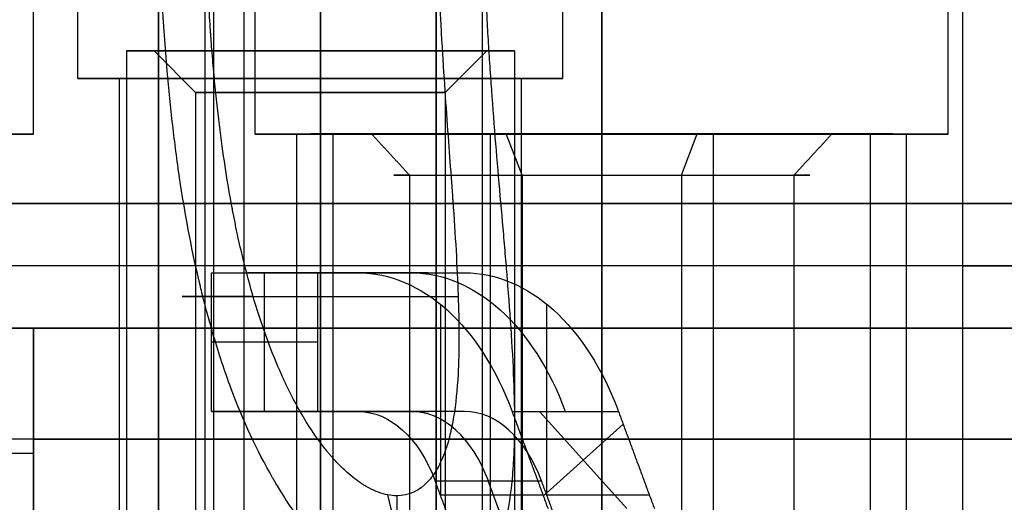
# Model space of a CAD drawing. Header units: millimetres. Extents: x -105 to 152, y -114 to 65.
# Tile 176 of 256: x 120.98 to 128.08, y -81.15 to -77.68. Entities that reach past the tile are written whole.
import ezdxf

# ---------------------------------------------------------------- set-up
doc = ezdxf.new("R2010")
doc.units = ezdxf.units.MM
doc.layers.add('Layer 01', color=18, linetype='Continuous', true_color=0x000000)

msp = doc.modelspace()

# ---------------------------------------------------------------- linework, layer by layer
at = {"layer": 'Layer 01'}
for p, q in [((121.396, -78.1, 12.94), (121.396, -76.2, 12.94)), ((124.896, -78.1, 12.94), (124.896, -76.2, 12.94)), ((121.076, -78.5, 18.5), (121.076, -76.4, 18.5)), ((122.676, -78.5, 18.5), (122.676, -76.4, 18.5)), ((127.676, -78.5, 18.5), (127.676, -76.4, 18.5)), ((121.9781, -76.5, 24.832), (121.9781, -88.6, 24.832)), ((122.374, -76.5, 22.8921), (122.374, -88.6, 22.8921)), ((122.5946, -76.5, 23.2258), (122.5946, -82.8423, 23.2258)), ((123.9803, -76.5, 23.5086), (123.9803, -82.8423, 23.5086)), ((121.746, -77.9, 12.94), (121.746, -88.6, 12.94)), ((121.746, -77.9, 12.94), (121.946, -77.9, 12.94)), ((122.246, -78.2, 12.94), (121.946, -77.9, 12.94)), ((123.146, -77.9, 11.54), (123.146, -77.9, 11.74)), ((123.146, -77.9, 14.14), (123.146, -77.9, 14.34)), ((124.046, -78.2, 12.94), (124.346, -77.9, 12.94)), ((124.346, -77.9, 12.94), (124.546, -77.9, 12.94)), ((124.546, -77.9, 12.94), (124.546, -88.6, 12.94)), ((121.696, -78.1, 12.94), (121.396, -78.1, 12.94)), ((121.696, -87.4, 12.94), (121.696, -78.1, 12.94)), ((123.146, -78.1, 14.69), (123.146, -78.1, 14.39)), ((123.146, -78.1, 11.49), (123.146, -78.1, 11.19)), ((124.596, -87.4, 12.94), (124.596, -78.1, 12.94)), ((124.896, -78.1, 12.94), (124.596, -78.1, 12.94)), ((122.246, -78.2, 12.94), (122.246, -86.9, 12.94)), ((124.046, -78.2, 12.94), (124.046, -86.9, 12.94)), ((121.076, -78.5, 18.5), (120.776, -78.5, 18.5)), ((122.976, -78.5, 18.5), (122.676, -78.5, 18.5)), ((122.976, -87.4, 18.5), (122.976, -78.5, 18.5)), ((123.076, -78.4969, 18.5), (123.376, -78.4969, 18.5)), ((123.2362, -78.4969, 17.6956), (123.2362, -88.9, 17.6956)), ((123.2362, -78.4969, 17.6956), (123.2362, -80.7917, 17.6956)), ((124.3716, -78.4969, 20.4398), (124.3716, -88.9, 20.4398)), ((124.6015, -78.7969, 19.8856), (124.4866, -78.4969, 20.1627)), ((125.176, -78.4969, 16.4), (125.176, -78.4969, 16.7)), ((125.176, -78.4969, 20.3), (125.176, -78.4969, 20.6)), ((125.176, -78.5, 21), (125.176, -78.5, 20.7)), ((125.176, -78.5, 16.3), (125.176, -78.5, 16)), ((125.7506, -78.7969, 17.1144), (125.8655, -78.4969, 16.8373)), ((125.9804, -78.4969, 16.5602), (125.9804, -88.9, 16.5602)), ((126.976, -78.4969, 18.5), (127.276, -78.4969, 18.5)), ((127.376, -87.4, 18.5), (127.376, -78.5, 18.5)), ((127.676, -78.5, 18.5), (127.376, -78.5, 18.5)), ((124.6015, -78.7969, 19.8856), (124.6015, -88.4969, 19.8856)), ((125.7506, -78.7969, 17.1144), (125.7506, -88.4969, 17.1144)), ((103.576, -79, -0.5), (133.576, -79, -0.5)), ((103.576, -79, 37.5), (133.576, -79, 37.5)), ((127.7782, -79.45, 21.86), (109.3738, -79.45, 21.86)), ((123.9244, -79.5, 24.1226), (122.6214, -79.5, 24.1226)), ((122.7432, -80.5, 23.4885), (122.7432, -79.5, 23.4885)), ((123.2729, -79.5, 23.3427), (123.2729, -79.5, 24.9025)), ((123.4189, -79.5, 25.0772), (124.1863, -79.5, 24.4361)), ((124.0116, -79.7265, 25.7867), (124.0116, -81.1012, 25.7867)), ((124.779, -81.1012, 25.1456), (124.779, -79.7265, 25.1456)), ((121.076, -79.9, 31.5277), (121.076, -81.5, 31.5277)), ((123.1269, -80, 23.1679), (122.3595, -80, 23.809)), ((122.6214, -80.5, 24.1226), (123.9244, -80.5, 24.1226)), ((123.2729, -80.5, 23.3427), (123.2729, -80.5, 24.9025)), ((125.3578, -81.2, 26.241), (124.7274, -80.5, 26.241)), ((125.3304, -80.5908, 25.8056), (124.7548, -81.1092, 26.6764)), ((116.076, -80.8, 31.9), (121.076, -80.8, 31.9)), ((121.076, -80.8, 31.1554), (121.076, -80.8, 31.9)), ((124.6169, -81.7, 25.7315), (124.3578, -81, 25.4213)), ((123.6975, -81.1074, 24.8942), (123.6975, -82.8423, 24.8942)), ((124.0111, -81.1, 25.7862), (124.7514, -81.1, 26.6723)), ((124.7786, -81.1, 25.1451), (125.5189, -81.1, 26.0312))]:
    msp.add_line(p, q, dxfattribs=at)
at = {"layer": 'Layer 01', "extrusion": (2.0966e-16, -1, 0)}
for centre, radius, start, end in [((123.146, 12.94, 77.9), 1.4, 90, 270), ((123.146, 12.94, 77.9), 1.2, 90, 270), ((123.146, 12.94, 77.9), 1.2, 270, 90), ((123.146, 12.94, 78.2), 0.9, 90, 270)]:
    msp.add_arc(centre, radius, start, end, dxfattribs=at)
at = {"layer": 'Layer 01', "extrusion": (2.0966e-16, -1, -1.06409e-30)}
msp.add_arc((123.146, 12.94, 77.9), 1.4, 270, 90, dxfattribs=at)
at = {"layer": 'Layer 01', "extrusion": (-2.0966e-16, 1, 4.06024e-15)}
msp.add_arc((-123.146, 12.94, -78.1), 1.75, 270, 90, dxfattribs=at)
at = {"layer": 'Layer 01', "extrusion": (2.0966e-16, -1, 4.90029e-15)}
msp.add_arc((123.146, 12.94, 78.1), 1.45, 90, 270, dxfattribs=at)
at = {"layer": 'Layer 01', "extrusion": (-2.0966e-16, 1, -4.06024e-15)}
msp.add_arc((-123.146, 12.94, -78.1), 1.75, 90, 270, dxfattribs=at)
at = {"layer": 'Layer 01', "extrusion": (2.0966e-16, -1, -4.90029e-15)}
msp.add_arc((123.146, 12.94, 78.1), 1.45, 270, 90, dxfattribs=at)
at = {"layer": 'Layer 01', "extrusion": (-2.0966e-16, 1, 0)}
msp.add_arc((-123.146, 12.94, -78.2), 0.9, 90, 270, dxfattribs=at)
at = {"layer": 'Layer 01', "extrusion": (-2.0966e-16, 1, -5.68434e-15)}
for centre, start, end in [((-118.576, 18.5, -78.5), 90, 270), ((-125.176, 18.5, -78.5), 270, 90), ((-125.176, 18.5, -78.5), 90, 270)]:
    msp.add_arc(centre, 2.5, start, end, dxfattribs=at)
at = {"layer": 'Layer 01', "extrusion": (5.13019e-15, -1, 5.29482e-15)}
msp.add_arc((125.176, 18.5, 78.4969), 2.1, 22.52267, 202.52267, dxfattribs=at)
at = {"layer": 'Layer 01', "extrusion": (2.0966e-16, -1, 6.45948e-15)}
for start, end in [(90, 270), (270, 90)]:
    msp.add_arc((125.176, 18.5, 78.5), 2.2, start, end, dxfattribs=at)
at = {"layer": 'Layer 01', "extrusion": (-1.12075e-15, -1, 2.7027e-15)}
for centre, radius, start, end in [((125.176, 18.5, 78.4969), 2.1, 202.52267, 22.52267), ((125.176, 18.5, 78.4969), 1.8, 22.52267, 202.52267), ((125.176, 18.5, 78.4969), 1.8, 202.52267, 22.52267), ((125.176, 18.5, 78.7969), 1.5, 202.52267, 22.52267)]:
    msp.add_arc(centre, radius, start, end, dxfattribs=at)
at = {"layer": 'Layer 01', "extrusion": (1.12075e-15, 1, -2.7027e-15)}
msp.add_arc((-125.176, 18.5, -78.7969), 1.5, 337.47733, 157.47733, dxfattribs=at)
at = {"layer": 'Layer 01', "extrusion": (0, -1, 0)}
for centre, radius, start, end in [((118.576, 18.5, 79), 15, 360, 180), ((118.576, 18.5, 79), 15, 180, 360), ((123.146, 24.06, 79.6711), 1, 146.535, 326.535), ((123.146, 24.06, 79.6711), 1, 119.00921, 146.535), ((123.146, 24.06, 79.6711), 1, 326.535, 354.06047)]:
    msp.add_arc(centre, radius, start, end, dxfattribs=at)
at = {"layer": 'Layer 01', "extrusion": (0, 1, -3.55271e-15)}
for centre, radius, start, end in [((-118.576, 18.5, -79.45), 10.5, 165.6159, 14.3841), ((-118.576, 18.5, -80.7), 12.9, 101.17454, 180)]:
    msp.add_arc(centre, radius, start, end, dxfattribs=at)
at = {"layer": 'Layer 01', "extrusion": (0, 1, 0)}
for centre, radius, start, end in [((-127.7782, 20.86, -79.45), 1, 90, 165.6159), ((-118.576, 18.5, -80.7), 12.9, 180, 0)]:
    msp.add_arc(centre, radius, start, end, dxfattribs=at)
at = {"layer": 'Layer 01', "extrusion": (0.767455, 2.95319e-14, -0.641103)}
msp.add_arc((-81.5, 98.3698, 78.6414), 2, 0, 60, dxfattribs=at)
at = {"layer": 'Layer 01', "extrusion": (0.767455, 0, -0.641103)}
msp.add_arc((-81.5, 98.3698, 79.1414), 2, 360, 60, dxfattribs=at)
at = {"layer": 'Layer 01', "extrusion": (0.767455, -5.88418e-15, -0.641103)}
msp.add_arc((-81.5, 98.3698, 79.6414), 2, 360, 60, dxfattribs=at)
at = {"layer": 'Layer 01', "extrusion": (-9.90303e-16, -1, 3.25439e-15)}
msp.add_arc((118.576, 18.5, 79.9), 14.35, 0, 180, dxfattribs=at)
at = {"layer": 'Layer 01', "extrusion": (-2.41713e-30, 1, -3.25439e-15)}
msp.add_arc((-118.576, 18.5, -79.9), 14.35, 180, 0, dxfattribs=at)
at = {"layer": 'Layer 01', "extrusion": (-4.48137e-31, -1, 3.25439e-15)}
msp.add_arc((118.576, 18.5, 79.9), 12.9, 180, 0, dxfattribs=at)
at = {"layer": 'Layer 01', "extrusion": (2.69606e-17, -1, 3.39087e-15)}
msp.add_arc((118.576, 18.5, 79.9), 12.9, 360, 78.82546, dxfattribs=at)
at = {"layer": 'Layer 01', "extrusion": (0.767455, 6.01741e-14, -0.641103)}
msp.add_arc((-81.5, 98.3698, 78.6414), 1, 0, 60, dxfattribs=at)
at = {"layer": 'Layer 01', "extrusion": (-0.767455, 0, 0.641103)}
msp.add_arc((81.5, 98.3698, -79.1414), 1, 120, 180, dxfattribs=at)
at = {"layer": 'Layer 01', "extrusion": (-0.767455, 1.39888e-14, 0.641103)}
msp.add_arc((81.5, 98.3698, -79.6414), 1, 120, 180, dxfattribs=at)
at = {"layer": 'Layer 01', "extrusion": (0.834223, 0, -0.551428)}
msp.add_arc((-76.5, 99.0918, 89.3874), 11.1143, 240.95293, 245.54434, dxfattribs=at)
at = {"layer": 'Layer 01'}
for points in [[(123.146, -76.2, 11.19), (123.146, -77.15, 11.19), (123.146, -78.1, 11.19)], [(123.146, -78.1, 14.69), (123.146, -77.15, 14.69), (123.146, -76.2, 14.69)], [(127.7782, -76.2, 21.86), (127.7782, -79.45, 21.86), (127.7782, -82.7, 21.86)], [(125.176, -76.4, 16), (125.176, -77.45, 16), (125.176, -78.5, 16)], [(125.176, -78.5, 21), (125.176, -77.45, 21), (125.176, -76.4, 21)], [(121.9781, -88.6, 24.832), (121.9781, -82.55, 24.832), (121.9781, -76.5, 24.832)], [(122.3118, -76.5, 24.6114), (122.3118, -79.6711, 24.6114), (122.3118, -82.8423, 24.6114)], [(123.9803, -82.8423, 23.5086), (123.9803, -79.6711, 23.5086), (123.9803, -76.5, 23.5086)], [(124.314, -76.5, 23.288), (124.314, -82.55, 23.288), (124.314, -88.6, 23.288)], [(123.146, -77.9, 11.74), (123.146, -78.05, 11.89), (123.146, -78.2, 12.04)], [(123.146, -78.2, 13.84), (123.146, -78.05, 13.99), (123.146, -77.9, 14.14)], [(123.146, -77.9, 14.34), (123.146, -83.25, 14.34), (123.146, -88.6, 14.34)], [(123.146, -86.1, 11.54), (123.146, -82, 11.54), (123.146, -77.9, 11.54)], [(123.146, -78.1, 11.49), (123.146, -82.75, 11.49), (123.146, -87.4, 11.49)], [(123.146, -87.4, 14.39), (123.146, -82.75, 14.39), (123.146, -78.1, 14.39)], [(123.146, -86.9, 13.84), (123.146, -82.55, 13.84), (123.146, -78.2, 13.84)], [(123.146, -78.2, 12.04), (123.146, -82.15, 12.04), (123.146, -86.1, 12.04)], [(123.2362, -78.4969, 17.6956), (123.2362, -83.6984, 17.6956), (123.2362, -88.9, 17.6956)], [(123.7905, -78.7969, 17.9254), (123.6519, -78.6469, 17.868), (123.5133, -78.4969, 17.8105)], [(125.176, -78.5, 16.3), (125.176, -82.95, 16.3), (125.176, -87.4, 16.3)], [(125.176, -87.4, 20.7), (125.176, -82.95, 20.7), (125.176, -78.5, 20.7)], [(126.8388, -78.4969, 19.1895), (126.7002, -78.6469, 19.132), (126.5616, -78.7969, 19.0746)], [(127.1159, -87.1969, 19.3044), (127.1159, -82.8469, 19.3044), (127.1159, -78.4969, 19.3044)], [(123.7905, -88.4969, 17.9254), (123.7905, -83.6469, 17.9254), (123.7905, -78.7969, 17.9254)], [(126.5616, -78.7969, 19.0746), (126.5616, -82.9969, 19.0746), (126.5616, -87.1969, 19.0746)], [(122.3595, -80.5, 23.809), (122.3595, -80, 23.809), (122.3595, -79.5, 23.809)], [(122.3595, -79.5, 23.809), (122.7432, -79.5, 23.4885), (123.1269, -79.5, 23.1679)], [(122.3595, -79.5, 23.809), (122.8892, -79.5, 24.4431), (123.4189, -79.5, 25.0772)], [(123.1269, -79.5, 23.1679), (123.6566, -79.5, 23.802), (124.1863, -79.5, 24.4361)], [(123.1269, -80.5, 23.1679), (123.1269, -80, 23.1679), (123.1269, -79.5, 23.1679)], [(123.4189, -79.5, 25.0772), (123.8026, -79.5, 24.7567), (124.1863, -79.5, 24.4361)], [(121.076, -79.9, 31.9), (118.576, -79.9, 31.9), (116.076, -79.9, 31.9)], [(121.076, -79.9, 31.1554), (121.076, -80.7, 31.1554), (121.076, -81.5, 31.1554)], [(121.076, -81.7, 31.9), (121.076, -80.8, 31.9), (121.076, -79.9, 31.9)], [(121.076, -79.9, 31.1554), (121.076, -79.9, 31.5277), (121.076, -79.9, 31.9)], [(122.3595, -80.5, 23.809), (122.7432, -80.5, 23.4885), (123.1269, -80.5, 23.1679)], [(123.4189, -80.5, 25.0772), (122.8892, -80.5, 24.4431), (122.3595, -80.5, 23.809)], [(124.1863, -80.5, 24.4361), (123.6566, -80.5, 23.802), (123.1269, -80.5, 23.1679)], [(124.1863, -80.5, 24.4361), (123.8026, -80.5, 24.7567), (123.4189, -80.5, 25.0772)], [(124.5293, -80.5, 26.4065), (124.913, -80.5, 26.0859), (125.2968, -80.5, 25.7654)], [(124.5293, -80.5, 26.4065), (124.6589, -80.85, 26.5616), (124.7884, -81.2, 26.7166)], [(125.2968, -80.5, 25.7654), (125.4263, -80.85, 25.9205), (125.5559, -81.2, 26.0755)], [(124.2332, -81.7, 26.052), (124.1037, -81.35, 25.8969), (123.9741, -81, 25.7418)], [(123.9741, -81, 25.7418), (124.3578, -81, 25.4213), (124.7416, -81, 25.1007)], [(125.0007, -81.7, 25.4109), (124.8711, -81.35, 25.2558), (124.7416, -81, 25.1007)]]:
    msp.add_open_spline(points, degree=2, dxfattribs=at)
for points, knots in [([(124.314, -76.5, 23.288), (124.314, -76.7576, 23.288), (124.3189, -77.0142, 23.2954), (124.3332, -77.3979, 23.3179), (124.3391, -77.5256, 23.3273), (124.3494, -77.7167, 23.3444), (124.3549, -77.8122, 23.3537), (124.3609, -77.9076, 23.3642), (124.365, -77.9711, 23.3714), (124.367, -78.0017, 23.375), (124.3872, -78.2978, 23.4112), (124.4081, -78.5548, 23.4516), (124.4404, -78.9313, 23.5259), (124.4514, -79.0553, 23.5529), (124.4674, -79.239, 23.5971), (124.4753, -79.3302, 23.6201), (124.4842, -79.4357, 23.6485), (124.4886, -79.4882, 23.6631), (124.4905, -79.5106, 23.6694), (124.4917, -79.5256, 23.6737), (124.4922, -79.5318, 23.6754), (124.5157, -79.8203, 23.7583), (124.5334, -80.0785, 23.8481), (124.5454, -80.4337, 23.9957), (124.547, -80.5467, 24.0471), (124.5447, -80.7081, 24.1268), (124.5424, -80.7868, 24.1674), (124.5375, -80.8751, 24.2158), (124.5344, -80.9183, 24.2402), (124.533, -80.9367, 24.2508), (124.532, -80.9489, 24.2578), (124.5317, -80.953, 24.2602), (124.52, -81.0884, 24.339), (124.5028, -81.2032, 24.414), (124.4669, -81.3564, 24.5258), (124.4532, -81.4043, 24.563), (124.43, -81.4715, 24.6183), (124.4178, -81.5039, 24.6459), (124.4024, -81.5396, 24.6778), (124.3944, -81.5569, 24.6937), (124.3909, -81.5642, 24.7005), (124.3886, -81.5691, 24.7051), (124.3879, -81.5706, 24.7064), (124.281, -81.7875, 24.9105), (124.1253, -81.8961, 25.0883), (123.8299, -81.9018, 25.2874), (123.7239, -81.877, 25.3405), (123.5589, -81.7998, 25.399), (123.503, -81.7673, 25.415), (123.4183, -81.7087, 25.4336), (123.3757, -81.6769, 25.4416), (123.3259, -81.6354, 25.4485), (123.3009, -81.6135, 25.4514), (123.2902, -81.6039, 25.4526), (123.2831, -81.5975, 25.4533), (123.2786, -81.5933, 25.4537), (123.1932, -81.5149, 25.4617), (123.1115, -81.4258, 25.4618), (122.9923, -81.2724, 25.4521), (122.9531, -81.218, 25.4472), (122.8954, -81.1315, 25.4375), (122.8668, -81.0871, 25.4321), (122.8338, -81.033, 25.4248), (122.8175, -81.0055, 25.4209), (122.8106, -80.9936, 25.4192), (122.8059, -80.9856, 25.4181), (122.803, -80.9806, 25.4173), (122.6895, -80.7837, 25.3885), (122.5889, -80.5678, 25.3482), (122.4559, -80.2108, 25.2791), (122.4145, -80.0863, 25.2546), (122.3567, -79.8913, 25.2165), (122.3289, -79.7917, 25.1972), (122.2983, -79.6719, 25.1743), (122.2835, -79.6111, 25.1627), (122.2772, -79.5849, 25.1578), (122.273, -79.5673, 25.1545), (122.2707, -79.5572, 25.1526), (122.2132, -79.3111, 25.1064), (122.1676, -79.0663, 25.0628), (122.1116, -78.6899, 25.0038), (122.095, -78.5628, 24.9851), (122.0728, -78.37, 24.959), (122.0658, -78.3053, 24.9506), (122.0528, -78.1752, 24.9346), (122.0466, -78.1081, 24.9267), (121.9969, -77.533, 24.8629), (121.9782, -77.018, 24.8321), (121.9781, -76.5, 24.832)], [0, 0, 0, 0, 0.776602, 0.776602, 1.164902, 1.164902, 1.359053, 1.456128, 1.456128, 1.553203, 1.553203, 2.329805, 2.329805, 2.718106, 2.718106, 2.912256, 3.009331, 3.057869, 3.082138, 3.082138, 3.106407, 3.106407, 3.883008, 3.883008, 4.271309, 4.271309, 4.465459, 4.562535, 4.611072, 4.635341, 4.635341, 4.65961, 4.65961, 5.047911, 5.047911, 5.242061, 5.242061, 5.339136, 5.387674, 5.411943, 5.424077, 5.424077, 5.436211, 5.436211, 6.212813, 6.212813, 6.601114, 6.601114, 6.795264, 6.795264, 6.89234, 6.940877, 6.965146, 6.97728, 6.97728, 6.989415, 6.989415, 7.377716, 7.377716, 7.571866, 7.571866, 7.668941, 7.717479, 7.741748, 7.753882, 7.753882, 7.766016, 7.766016, 8.542618, 8.542618, 8.930919, 8.930919, 9.125069, 9.222144, 9.270682, 9.294951, 9.294951, 9.31922, 9.31922, 10.095821, 10.095821, 10.484122, 10.484122, 10.678273, 10.678273, 10.872423, 10.872423, 12.425626, 12.425626, 12.425626, 12.425626]), ([(123.9803, -76.5, 23.5086), (123.9803, -76.8189, 23.5086), (123.9874, -77.0845, 23.5198), (123.9995, -77.4025, 23.5393), (124.0037, -77.4952, 23.5462), (124.0097, -77.6142, 23.5561), (124.0116, -77.6505, 23.5594), (124.0143, -77.7001, 23.564), (124.0156, -77.7236, 23.5662), (124.017, -77.7489, 23.5687), (124.0177, -77.761, 23.5699), (124.018, -77.7669, 23.5705), (124.0182, -77.7694, 23.5707), (124.0183, -77.771, 23.5709), (124.0182, -77.7707, 23.5708), (124.033, -78.0317, 23.5972), (124.0492, -78.2657, 23.6298), (124.0719, -78.5794, 23.6826), (124.0792, -78.6778, 23.7009), (124.0895, -78.8161, 23.7288), (124.0944, -78.883, 23.7428), (124.0997, -78.957, 23.7592), (124.1023, -78.993, 23.7674), (124.1035, -79.0108, 23.7715), (124.104, -79.0183, 23.7733), (124.1044, -79.0233, 23.7744), (124.1045, -79.0245, 23.7747), (124.1219, -79.2752, 23.8334), (124.1348, -79.4984, 23.8979), (124.1445, -79.7984, 23.9996), (124.1461, -79.8927, 24.0343), (124.1457, -80.0255, 24.0871), (124.1448, -80.0898, 24.1137), (124.1425, -80.1612, 24.1449), (124.141, -80.1959, 24.1605), (124.1402, -80.2131, 24.1683), (124.1398, -80.2203, 24.1717), (124.1395, -80.2252, 24.1739), (124.1395, -80.2265, 24.1745), (124.1331, -80.3437, 24.2288), (124.1227, -80.4465, 24.2821), (124.0999, -80.5848, 24.3618), (124.0867, -80.6499, 24.4016), (124.068, -80.7191, 24.4478), (124.0578, -80.7519, 24.4708), (124.0533, -80.7657, 24.4806), (124.0502, -80.7747, 24.4872), (124.0492, -80.7778, 24.4894), (124.0305, -80.8307, 24.5283), (124.0118, -80.8727, 24.5621), (123.9805, -80.9281, 24.6115), (123.964, -80.954, 24.6359), (123.9434, -80.9809, 24.6637), (123.9342, -80.9917, 24.6755), (123.928, -80.9987, 24.6833), (123.9257, -81.0013, 24.6862), (123.8584, -81.0734, 24.769), (123.7839, -81.1072, 24.8369), (123.6552, -81.1076, 24.9223), (123.6108, -81.0992, 24.947), (123.542, -81.0739, 24.9787), (123.5071, -81.058, 24.9932), (123.4655, -81.0339, 25.0078), (123.4475, -81.0224, 25.0135), (123.4354, -81.0144, 25.0172), (123.4281, -81.0094, 25.0194), (123.3848, -80.9791, 25.0319), (123.3463, -80.9472, 25.0405), (123.2886, -80.8918, 25.05), (123.2597, -80.8622, 25.0539), (123.2261, -80.8244, 25.0569), (123.2117, -80.8074, 25.0579), (123.2021, -80.796, 25.0584), (123.1961, -80.7887, 25.0588), (123.1348, -80.7135, 25.0616), (123.0784, -80.6324, 25.0593), (122.9964, -80.4949, 25.0492), (122.956, -80.4222, 25.0425), (122.9103, -80.3304, 25.032), (122.8878, -80.2828, 25.0261), (122.8766, -80.2585, 25.023), (122.8718, -80.248, 25.0217), (122.8686, -80.241, 25.0208), (122.8666, -80.2364, 25.0201), (122.7957, -80.0784, 24.9994), (122.7297, -79.9002, 24.9715), (122.6392, -79.5978, 24.9223), (122.6105, -79.4911, 24.9048), (122.5699, -79.3221, 24.8773), (122.5502, -79.2354, 24.8633), (122.5285, -79.1302, 24.8466), (122.5179, -79.0767, 24.8381), (122.5127, -79.0497, 24.8339), (122.5105, -79.038, 24.8321), (122.5091, -79.0303, 24.8309), (122.5081, -79.025, 24.8301), (122.4777, -78.863, 24.8049), (122.4486, -78.6794, 24.7772), (122.4092, -78.3669, 24.7358), (122.3967, -78.2566, 24.722), (122.3796, -78.0818, 24.7021), (122.3714, -77.992, 24.6923), (122.3626, -77.8833, 24.6814), (122.3584, -77.8279, 24.6761), (122.3563, -77.7999, 24.6735), (122.3553, -77.7859, 24.6722), (122.3549, -77.7799, 24.6716), (122.3546, -77.7758, 24.6712), (122.3544, -77.7726, 24.6709), (122.3469, -77.6663, 24.6612), (122.3369, -77.5079, 24.6473), (122.3194, -77.0841, 24.6224), (122.3118, -76.8187, 24.6114), (122.3118, -76.5, 24.6114)], [0, 0, 0, 0, 0.640398, 0.640398, 0.960597, 0.960597, 1.120697, 1.120697, 1.200746, 1.240771, 1.260784, 1.27079, 1.275793, 1.275793, 1.280796, 1.280796, 1.921194, 1.921194, 2.241393, 2.241393, 2.401493, 2.481543, 2.521568, 2.54158, 2.551586, 2.551586, 2.561592, 2.561592, 3.20199, 3.20199, 3.52219, 3.52219, 3.682289, 3.762339, 3.802364, 3.822376, 3.832382, 3.832382, 3.842389, 3.842389, 4.162588, 4.162588, 4.322687, 4.402737, 4.442762, 4.462774, 4.462774, 4.482787, 4.482787, 4.642886, 4.642886, 4.722936, 4.762961, 4.782973, 4.782973, 4.802986, 4.802986, 5.123185, 5.123185, 5.283284, 5.283284, 5.363334, 5.403359, 5.423371, 5.423371, 5.443384, 5.443384, 5.603483, 5.603483, 5.683533, 5.723558, 5.74357, 5.74357, 5.763583, 5.763583, 6.083782, 6.083782, 6.243881, 6.323931, 6.363956, 6.383969, 6.393975, 6.393975, 6.403981, 6.403981, 7.044379, 7.044379, 7.364578, 7.364578, 7.524678, 7.604727, 7.644752, 7.664765, 7.674771, 7.674771, 7.684777, 7.684777, 8.325175, 8.325175, 8.645374, 8.645374, 8.805474, 8.885524, 8.925549, 8.945561, 8.955567, 8.96057, 8.96057, 8.965573, 8.965573, 9.605971, 9.605971, 10.24637, 10.24637, 10.24637, 10.24637])]:
    msp.add_open_spline(points, degree=3, knots=knots, dxfattribs=at)

doc.saveas('drawing.dxf')
